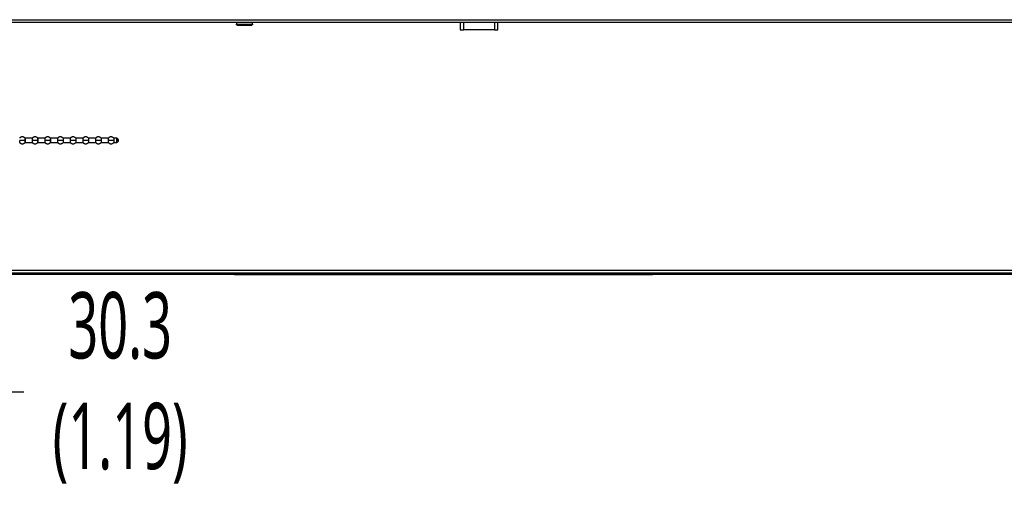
# Model space of a CAD drawing. Header units: millimetres. Extents: x 0 to 1118, y 0 to 864.
# Tile 54 of 69: x 809 to 916, y 278 to 328. Entities that reach past the tile are written whole.
import ezdxf

# ---------------------------------------------------------------- set-up
doc = ezdxf.new("R2010")
doc.units = ezdxf.units.MM
doc.header["$PDSIZE"] = -1
doc.styles.add('SLDTEXTSTYLE0', font='meiryo.ttc', dxfattribs={"width": 0.605})
doc.dimstyles.new('SLDDIMSTYLE4', dxfattribs={"dimtxt": 7.191292, "dimasz": 4.572, "dimexe": 0, "dimexo": 0.0625, "dimgap": 1.797823, "dimtad": 0, "dimtih": 1, "dimtoh": 1, "dimdec": 1, "dimlfac": 4, "dimrnd": 1e-09, "dimzin": 12, "dimdsep": 46, "dimtxsty": 'SLDTEXTSTYLE0', "dimsah": 1, "dimcen": 0.09, "dimadec": 0, "dimazin": 3, "dimtfac": 1, "dimtmove": 0, "dimatfit": 0, "dimfxl": 1, "dimfrac": 2, "dimtolj": 1, "dimtzin": 12, "dimarcsym": 0})

# ---------------------------------------------------------------- blocks, each defined once
blk = doc.blocks.new('_D_11')
at = {"color": 0, "linetype": 'Continuous', "lineweight": -2}
for p, q in [((790.7, 328.43), (790.7, 288.17)), ((798.29, 328.43), (798.29, 288.17)), ((786.13, 288.17), (781.56, 288.17)), ((790.7, 288.17), (798.29, 288.17)), ((798.29, 288.17), (790.7, 288.17)), ((798.29, 288.17), (809.5, 288.17)), ((802.86, 288.17), (807.43, 288.17))]:
    blk.add_line(p, q, dxfattribs=at)
at = {"color": 0}
for points in [[(786.13, 287.41), (786.13, 288.93), (790.7, 288.17)], [(802.86, 288.93), (802.86, 287.41), (798.29, 288.17)]]:
    blk.add_solid(points, dxfattribs=at)
at = {"layer": 'Defpoints', "color": 0}
for p in [(790.7, 328.49), (798.29, 328.49), (798.29, 288.17)]:
    blk.add_point(p, dxfattribs=at)
at = {"color": 0, "lineweight": 0, "insert": (819.95, 298.99), "char_height": 7.191, "attachment_point": 2, "style": 'SLDTEXTSTYLE0'}
blk.add_mtext('\\A1;30.3\\P(1.19)', dxfattribs=at)

msp = doc.modelspace()

# ---------------------------------------------------------------- linework, layer by layer
at = {"color": 7, "linetype": 'Continuous', "lineweight": 30}
for p, q in [((798.5035, 328.4941), (978.996, 328.4941)), ((798.5035, 328.2441), (978.8192, 328.2441)), ((832.5485, 328.2441), (832.5485, 327.9941)), ((832.5485, 327.9941), (834.2984, 327.9941)), ((832.6235, 327.9191), (832.6235, 327.9191)), ((834.2985, 327.9941), (834.2985, 328.2441)), ((856.8317, 328.2441), (856.8317, 327.3951)), ((860.9137, 327.3951), (860.9137, 328.2441)), ((856.8317, 327.3951), (857.2127, 327.3951)), ((860.5327, 327.3951), (857.2127, 327.3951)), ((860.5327, 327.3951), (860.9137, 327.3951)), ((810.3991, 315.6497), (809.6605, 315.6497)), ((809.6605, 315.1997), (810.3991, 315.1997)), ((811.7741, 315.6497), (811.0355, 315.6497)), ((811.0355, 315.1997), (811.7741, 315.1997)), ((813.1491, 315.6497), (812.4105, 315.6497)), ((812.4105, 315.1997), (813.1491, 315.1997)), ((814.5241, 315.6497), (813.7855, 315.6497)), ((813.7855, 315.1997), (814.5241, 315.1997)), ((815.8991, 315.6497), (815.1605, 315.6497)), ((815.1605, 315.1997), (815.8991, 315.1997)), ((816.5065, 315.4247), (816.5065, 315.3776)), ((817.2741, 315.6497), (816.5355, 315.6497)), ((816.5355, 315.1997), (817.2741, 315.1997)), ((818.6491, 315.6497), (817.9105, 315.6497)), ((817.9105, 315.1997), (818.6491, 315.1997)), ((819.5423, 315.6497), (819.2855, 315.6497)), ((819.2855, 315.1997), (819.5423, 315.1997)), ((1005.906, 301.3391), (704.101, 301.3391)), ((704.2778, 301.0891), (1005.7292, 301.0891)), ((832.346, 300.9241), (708.6525, 300.9241)), ((832.3472, 300.8891), (708.6525, 300.8891)), ((832.346, 300.9241), (832.346, 301.0891)), ((832.346, 300.9966), (877.671, 300.9966)), ((832.346, 300.9566), (877.671, 300.9566)), ((832.346, 300.9191), (832.346, 300.9241)), ((832.3472, 300.8891), (832.3472, 300.9066)), ((832.596, 300.9066), (877.421, 300.9066)), ((832.596, 300.9066), (832.596, 300.8891)), ((877.421, 300.8891), (832.596, 300.8891)), ((877.421, 300.9066), (877.421, 300.8891)), ((877.6697, 300.9066), (877.6697, 300.8891)), ((1001.3549, 300.8891), (877.6697, 300.8891)), ((877.671, 301.0891), (877.671, 300.9241)), ((877.671, 300.9241), (1001.3549, 300.9241)), ((877.671, 300.9241), (877.671, 300.9191))]:
    msp.add_line(p, q, dxfattribs=at)
at = {"color": 8, "linetype": 'Continuous', "lineweight": 30}
for p, q in [((857.2127, 327.3951), (857.2127, 328.2441)), ((860.5327, 328.2441), (860.5327, 327.3951)), ((809.053, 315.186), (809.053, 315.4247)), ((809.6315, 315.6633), (809.6315, 315.4247)), ((809.6315, 315.4247), (809.6315, 315.186)), ((809.6605, 315.4247), (809.6605, 315.6497)), ((809.6605, 315.1997), (809.6605, 315.4247)), ((810.3991, 315.6497), (810.3991, 315.4247)), ((810.3991, 315.4247), (810.3991, 315.1997)), ((810.428, 315.186), (810.428, 315.4247)), ((811.0065, 315.6633), (811.0065, 315.4247)), ((811.0065, 315.4247), (811.0065, 315.186)), ((811.0355, 315.4247), (811.0355, 315.6497)), ((811.0355, 315.1997), (811.0355, 315.4247)), ((811.7741, 315.6497), (811.7741, 315.4247)), ((811.7741, 315.4247), (811.7741, 315.1997)), ((811.803, 315.186), (811.803, 315.4247)), ((812.3815, 315.6633), (812.3815, 315.4247)), ((812.3815, 315.4247), (812.3815, 315.186)), ((812.4105, 315.4247), (812.4105, 315.6497)), ((812.4105, 315.1997), (812.4105, 315.4247)), ((813.1491, 315.6497), (813.1491, 315.4247)), ((813.1491, 315.4247), (813.1491, 315.1997)), ((813.178, 315.186), (813.178, 315.4247)), ((813.7565, 315.6633), (813.7565, 315.4247)), ((813.7565, 315.4247), (813.7565, 315.186)), ((813.7855, 315.4247), (813.7855, 315.6497)), ((813.7855, 315.1997), (813.7855, 315.4247)), ((814.5241, 315.6497), (814.5241, 315.4247)), ((814.5241, 315.4247), (814.5241, 315.1997)), ((814.553, 315.186), (814.553, 315.4247)), ((815.1315, 315.6633), (815.1315, 315.4247)), ((815.1315, 315.4247), (815.1315, 315.186)), ((815.1605, 315.4247), (815.1605, 315.6497)), ((815.1605, 315.1997), (815.1605, 315.4247)), ((815.8991, 315.6497), (815.8991, 315.4247)), ((815.8991, 315.4247), (815.8991, 315.1997)), ((815.928, 315.186), (815.928, 315.4247)), ((816.5065, 315.6633), (816.5065, 315.4247)), ((816.5065, 315.3776), (816.5065, 315.186)), ((816.5355, 315.3803), (816.5355, 315.6497)), ((816.5355, 315.1997), (816.5355, 315.3803)), ((817.2741, 315.6497), (817.2741, 315.4247)), ((817.2741, 315.4247), (817.2741, 315.1997)), ((817.303, 315.186), (817.303, 315.4247)), ((817.8815, 315.6633), (817.8815, 315.4247)), ((817.8815, 315.4247), (817.8815, 315.186)), ((817.9105, 315.4247), (817.9105, 315.6497)), ((817.9105, 315.1997), (817.9105, 315.4247)), ((818.6491, 315.6497), (818.6491, 315.4247)), ((818.6491, 315.4247), (818.6491, 315.1997)), ((818.678, 315.186), (818.678, 315.4247)), ((819.2565, 315.6633), (819.2565, 315.4247)), ((819.2565, 315.4247), (819.2565, 315.186)), ((819.2855, 315.4247), (819.2855, 315.6497)), ((819.2855, 315.1997), (819.2855, 315.4247)), ((819.5423, 315.6497), (819.5423, 315.4247)), ((819.5423, 315.4247), (819.5423, 315.1997))]:
    msp.add_line(p, q, dxfattribs=at)
at = {"color": 7, "linetype": 'Continuous', "lineweight": 30}
for points, knots in [([(832.6235, 327.9191), (832.6141, 327.9201), (832.5996, 327.9216), (832.5821, 327.931), (832.5701, 327.9407), (832.5604, 327.9527), (832.5511, 327.9702), (832.5495, 327.9847), (832.5485, 327.9941)], [0, 0, 0, 0, 0.23986664, 0.36889061, 0.50057159, 0.63216901, 0.76095254, 1, 1, 1, 1]), ([(832.6235, 327.9191), (832.6352, 327.9191), (832.6532, 327.9191), (832.7538, 327.9191), (832.8577, 327.9191), (832.9852, 327.9191), (833.1719, 327.9191), (833.4269, 327.9191), (833.6812, 327.9191), (833.8659, 327.9191), (833.9933, 327.9191), (834.0941, 327.9191), (834.1664, 327.9191), (834.1782, 327.9191), (834.1821, 327.9191)], [0, 0, 0, 0, 0.13103358, 0.20242793, 0.27375306, 0.34525196, 0.41671638, 0.54836785, 0.6788029, 0.75007439, 0.82125853, 0.89287928, 0.96444691, 1, 1, 1, 1]), ([(834.142, 327.9408), (834.1627, 327.9343), (834.2027, 327.9217), (834.2078, 327.92), (834.2102, 327.9191)], [0, 0, 0, 0, 0.51778408, 1, 1, 1, 1]), ([(834.2984, 327.9941), (834.2974, 327.9847), (834.2959, 327.9702), (834.2866, 327.9527), (834.2769, 327.9407), (834.2649, 327.931), (834.2474, 327.9216), (834.2329, 327.9201), (834.2234, 327.9191)], [0, 0, 0, 0, 0.239048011, 0.367831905, 0.499429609, 0.631110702, 0.760134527, 1, 1, 1, 1]), ([(834.2508, 327.9243), (834.2582, 327.9292), (834.2734, 327.9395), (834.2479, 327.9568), (834.2347, 327.9658)], [0, 0, 0, 0, 0.48028373, 1, 1, 1, 1]), ([(834.2623, 327.9408), (834.2658, 327.9447), (834.2726, 327.9524), (834.2795, 327.966), (834.2838, 327.98), (834.2844, 327.9895), (834.2847, 327.9941)], [0, 0, 0, 0, 0.26284054, 0.52016242, 0.76711734, 1, 1, 1, 1]), ([(809.6315, 315.6633), (809.6144, 315.6818), (809.5788, 315.7201), (809.5097, 315.7635), (809.4295, 315.7929), (809.3423, 315.8031), (809.255, 315.7929), (809.1749, 315.7635), (809.1058, 315.7201), (809.0701, 315.6818), (809.053, 315.6633)], [0, 0, 0, 0, 0.11430964, 0.23731311, 0.36688132, 0.5, 0.63311868, 0.76268689, 0.88569036, 1, 1, 1, 1]), ([(809.6315, 315.4247), (809.6045, 315.4247), (809.5478, 315.4247), (809.4301, 315.4247), (809.2932, 315.4247), (809.1547, 315.4247), (809.0857, 315.4247), (809.053, 315.4247)], [0, 0, 0, 0, 0.17420702, 0.36544129, 0.56452719, 0.79300429, 1, 1, 1, 1]), ([(809.053, 315.186), (809.0701, 315.1675), (809.1058, 315.1292), (809.1749, 315.0858), (809.255, 315.0564), (809.3423, 315.0462), (809.4295, 315.0564), (809.5097, 315.0858), (809.5788, 315.1292), (809.6144, 315.1675), (809.6315, 315.186)], [0, 0, 0, 0, 0.11430964, 0.23731311, 0.36688132, 0.5, 0.63311868, 0.76268689, 0.88569036, 1, 1, 1, 1]), ([(809.6605, 315.6497), (809.6577, 315.6498), (809.6522, 315.6502), (809.6443, 315.653), (809.6371, 315.6573), (809.6333, 315.6614), (809.6314, 315.6634)], [0, 0, 0, 0, 0.24699884, 0.50011233, 0.7531668, 1, 1, 1, 1]), ([(809.6314, 315.1859), (809.6333, 315.1879), (809.6371, 315.192), (809.6443, 315.1963), (809.6522, 315.1991), (809.6577, 315.1995), (809.6605, 315.1997)], [0, 0, 0, 0, 0.246833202, 0.499887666, 0.753001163, 1, 1, 1, 1]), ([(809.6315, 315.4247), (809.6362, 315.4247), (809.6444, 315.4247), (809.6556, 315.4247), (809.6605, 315.4247)], [0, 0, 0, 0, 0.56000001, 1, 1, 1, 1]), ([(810.428, 315.4247), (810.4234, 315.4247), (810.4151, 315.4247), (810.404, 315.4247), (810.3991, 315.4247)], [0, 0, 0, 0, 0.56000001, 1, 1, 1, 1]), ([(810.3991, 315.1997), (810.4018, 315.1995), (810.4073, 315.1991), (810.4152, 315.1963), (810.4224, 315.192), (810.4261, 315.188), (810.428, 315.186)], [0, 0, 0, 0, 0.24694329, 0.5, 0.75305671, 1, 1, 1, 1]), ([(811.0065, 315.6633), (810.9894, 315.6818), (810.9538, 315.7201), (810.8847, 315.7635), (810.8045, 315.7929), (810.7173, 315.8031), (810.63, 315.7929), (810.5499, 315.7635), (810.4808, 315.7201), (810.4451, 315.6818), (810.428, 315.6633)], [0, 0, 0, 0, 0.11430964, 0.23731311, 0.36688132, 0.5, 0.63311868, 0.76268689, 0.88569036, 1, 1, 1, 1]), ([(811.0065, 315.4247), (810.9795, 315.4247), (810.9228, 315.4247), (810.8051, 315.4247), (810.6682, 315.4247), (810.5297, 315.4247), (810.4607, 315.4247), (810.428, 315.4247)], [0, 0, 0, 0, 0.17420702, 0.36544129, 0.56452719, 0.79300429, 1, 1, 1, 1]), ([(810.428, 315.186), (810.4451, 315.1675), (810.4808, 315.1292), (810.5499, 315.0858), (810.63, 315.0564), (810.7173, 315.0462), (810.8045, 315.0564), (810.8847, 315.0858), (810.9538, 315.1292), (810.9894, 315.1675), (811.0065, 315.186)], [0, 0, 0, 0, 0.11430964, 0.23731311, 0.36688132, 0.5, 0.63311868, 0.76268689, 0.88569036, 1, 1, 1, 1]), ([(811.0355, 315.6497), (811.0327, 315.6498), (811.0272, 315.6502), (811.0193, 315.653), (811.0121, 315.6573), (811.0083, 315.6614), (811.0064, 315.6634)], [0, 0, 0, 0, 0.24699884, 0.50011233, 0.7531668, 1, 1, 1, 1]), ([(811.0064, 315.1859), (811.0083, 315.1879), (811.0121, 315.192), (811.0193, 315.1963), (811.0272, 315.1991), (811.0327, 315.1995), (811.0355, 315.1997)], [0, 0, 0, 0, 0.2468332, 0.49988767, 0.75300116, 1, 1, 1, 1]), ([(811.0065, 315.4247), (811.0112, 315.4247), (811.0194, 315.4247), (811.0306, 315.4247), (811.0355, 315.4247)], [0, 0, 0, 0, 0.56000001, 1, 1, 1, 1]), ([(811.803, 315.4247), (811.7984, 315.4247), (811.7901, 315.4247), (811.779, 315.4247), (811.7741, 315.4247)], [0, 0, 0, 0, 0.56000001, 1, 1, 1, 1]), ([(811.7741, 315.1997), (811.7768, 315.1995), (811.7823, 315.1991), (811.7902, 315.1963), (811.7974, 315.192), (811.8011, 315.188), (811.803, 315.186)], [0, 0, 0, 0, 0.246943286, 0.499999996, 0.753056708, 1, 1, 1, 1]), ([(812.3815, 315.6633), (812.3644, 315.6818), (812.3288, 315.7201), (812.2597, 315.7635), (812.1795, 315.7929), (812.0923, 315.8031), (812.005, 315.7929), (811.9249, 315.7635), (811.8558, 315.7201), (811.8201, 315.6818), (811.803, 315.6633)], [0, 0, 0, 0, 0.11430964, 0.23731311, 0.36688132, 0.5, 0.63311868, 0.76268689, 0.88569036, 1, 1, 1, 1]), ([(812.3815, 315.4247), (812.3545, 315.4247), (812.2978, 315.4247), (812.1801, 315.4247), (812.0432, 315.4247), (811.9047, 315.4247), (811.8357, 315.4247), (811.803, 315.4247)], [0, 0, 0, 0, 0.17420702, 0.36544129, 0.56452719, 0.79300429, 1, 1, 1, 1]), ([(811.803, 315.186), (811.8201, 315.1675), (811.8558, 315.1292), (811.9249, 315.0858), (812.005, 315.0564), (812.0923, 315.0462), (812.1795, 315.0564), (812.2597, 315.0858), (812.3288, 315.1292), (812.3644, 315.1675), (812.3815, 315.186)], [0, 0, 0, 0, 0.11430964, 0.23731311, 0.36688132, 0.5, 0.63311868, 0.76268689, 0.88569036, 1, 1, 1, 1]), ([(812.4105, 315.6497), (812.4077, 315.6498), (812.4022, 315.6502), (812.3943, 315.653), (812.3871, 315.6573), (812.3833, 315.6614), (812.3814, 315.6634)], [0, 0, 0, 0, 0.24699884, 0.50011233, 0.7531668, 1, 1, 1, 1]), ([(812.3814, 315.1859), (812.3833, 315.1879), (812.3871, 315.192), (812.3943, 315.1963), (812.4022, 315.1991), (812.4077, 315.1995), (812.4105, 315.1997)], [0, 0, 0, 0, 0.2468332, 0.49988767, 0.75300116, 1, 1, 1, 1]), ([(812.3815, 315.4247), (812.3862, 315.4247), (812.3944, 315.4247), (812.4056, 315.4247), (812.4105, 315.4247)], [0, 0, 0, 0, 0.56000001, 1, 1, 1, 1]), ([(813.178, 315.4247), (813.1734, 315.4247), (813.1651, 315.4247), (813.154, 315.4247), (813.1491, 315.4247)], [0, 0, 0, 0, 0.56000001, 1, 1, 1, 1]), ([(813.1491, 315.1997), (813.1518, 315.1995), (813.1573, 315.1991), (813.1652, 315.1963), (813.1724, 315.192), (813.1761, 315.188), (813.178, 315.186)], [0, 0, 0, 0, 0.24694329, 0.5, 0.75305671, 1, 1, 1, 1]), ([(813.7565, 315.6633), (813.7394, 315.6818), (813.7038, 315.7201), (813.6347, 315.7635), (813.5545, 315.7929), (813.4673, 315.8031), (813.38, 315.7929), (813.2999, 315.7635), (813.2308, 315.7201), (813.1951, 315.6818), (813.178, 315.6633)], [0, 0, 0, 0, 0.11430964, 0.23731311, 0.36688132, 0.5, 0.63311868, 0.76268689, 0.88569036, 1, 1, 1, 1]), ([(813.7565, 315.4247), (813.7295, 315.4247), (813.6728, 315.4247), (813.5551, 315.4247), (813.4182, 315.4247), (813.2797, 315.4247), (813.2107, 315.4247), (813.178, 315.4247)], [0, 0, 0, 0, 0.17420702, 0.36544129, 0.56452719, 0.79300429, 1, 1, 1, 1]), ([(813.178, 315.186), (813.1951, 315.1675), (813.2308, 315.1292), (813.2999, 315.0858), (813.38, 315.0564), (813.4673, 315.0462), (813.5545, 315.0564), (813.6347, 315.0858), (813.7038, 315.1292), (813.7394, 315.1675), (813.7565, 315.186)], [0, 0, 0, 0, 0.11430964, 0.23731311, 0.36688132, 0.5, 0.63311868, 0.76268689, 0.88569036, 1, 1, 1, 1]), ([(813.7855, 315.6497), (813.7827, 315.6498), (813.7772, 315.6502), (813.7693, 315.653), (813.7621, 315.6573), (813.7583, 315.6614), (813.7564, 315.6634)], [0, 0, 0, 0, 0.24699884, 0.50011233, 0.7531668, 1, 1, 1, 1]), ([(813.7564, 315.1859), (813.7583, 315.1879), (813.7621, 315.192), (813.7693, 315.1963), (813.7772, 315.1991), (813.7827, 315.1995), (813.7855, 315.1997)], [0, 0, 0, 0, 0.2468332, 0.49988767, 0.75300116, 1, 1, 1, 1]), ([(813.7565, 315.4247), (813.7612, 315.4247), (813.7694, 315.4247), (813.7806, 315.4247), (813.7855, 315.4247)], [0, 0, 0, 0, 0.56000001, 1, 1, 1, 1]), ([(814.553, 315.4247), (814.5484, 315.4247), (814.5401, 315.4247), (814.529, 315.4247), (814.5241, 315.4247)], [0, 0, 0, 0, 0.56000001, 1, 1, 1, 1]), ([(814.5241, 315.1997), (814.5268, 315.1995), (814.5323, 315.1991), (814.5402, 315.1963), (814.5474, 315.192), (814.5511, 315.188), (814.553, 315.186)], [0, 0, 0, 0, 0.24694329, 0.5, 0.75305671, 1, 1, 1, 1]), ([(815.1315, 315.6633), (815.1144, 315.6818), (815.0788, 315.7201), (815.0097, 315.7635), (814.9295, 315.7929), (814.8423, 315.8031), (814.755, 315.7929), (814.6749, 315.7635), (814.6058, 315.7201), (814.5701, 315.6818), (814.553, 315.6633)], [0, 0, 0, 0, 0.11430964, 0.23731311, 0.36688132, 0.5, 0.63311868, 0.76268689, 0.88569036, 1, 1, 1, 1]), ([(815.1315, 315.4247), (815.1045, 315.4247), (815.0478, 315.4247), (814.9301, 315.4247), (814.7932, 315.4247), (814.6547, 315.4247), (814.5857, 315.4247), (814.553, 315.4247)], [0, 0, 0, 0, 0.17420702, 0.36544129, 0.56452719, 0.79300429, 1, 1, 1, 1]), ([(814.553, 315.186), (814.5701, 315.1675), (814.6058, 315.1292), (814.6749, 315.0858), (814.755, 315.0564), (814.8423, 315.0462), (814.9295, 315.0564), (815.0097, 315.0858), (815.0788, 315.1292), (815.1144, 315.1675), (815.1315, 315.186)], [0, 0, 0, 0, 0.11430964, 0.23731311, 0.36688132, 0.5, 0.63311868, 0.76268689, 0.88569036, 1, 1, 1, 1]), ([(815.1605, 315.6497), (815.1577, 315.6498), (815.1522, 315.6502), (815.1443, 315.653), (815.1371, 315.6573), (815.1333, 315.6614), (815.1314, 315.6634)], [0, 0, 0, 0, 0.24699884, 0.50011233, 0.7531668, 1, 1, 1, 1]), ([(815.1314, 315.1859), (815.1333, 315.1879), (815.1371, 315.192), (815.1443, 315.1963), (815.1522, 315.1991), (815.1577, 315.1995), (815.1605, 315.1997)], [0, 0, 0, 0, 0.2468332, 0.49988767, 0.75300116, 1, 1, 1, 1]), ([(815.1315, 315.4247), (815.1362, 315.4247), (815.1444, 315.4247), (815.1556, 315.4247), (815.1605, 315.4247)], [0, 0, 0, 0, 0.56000001, 1, 1, 1, 1]), ([(815.928, 315.4247), (815.9234, 315.4247), (815.9151, 315.4247), (815.904, 315.4247), (815.8991, 315.4247)], [0, 0, 0, 0, 0.56000001, 1, 1, 1, 1]), ([(815.8991, 315.1997), (815.9018, 315.1995), (815.9073, 315.1991), (815.9152, 315.1963), (815.9224, 315.192), (815.9261, 315.188), (815.928, 315.186)], [0, 0, 0, 0, 0.246943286, 0.499999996, 0.753056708, 1, 1, 1, 1]), ([(816.5065, 315.6633), (816.4894, 315.6818), (816.4538, 315.7201), (816.3847, 315.7635), (816.3045, 315.7929), (816.2173, 315.8031), (816.13, 315.7929), (816.0499, 315.7635), (815.9808, 315.7201), (815.9451, 315.6818), (815.928, 315.6633)], [0, 0, 0, 0, 0.11430964, 0.23731311, 0.36688132, 0.5, 0.63311868, 0.76268689, 0.88569036, 1, 1, 1, 1]), ([(816.5065, 315.4247), (816.4795, 315.4247), (816.4228, 315.4247), (816.3051, 315.4247), (816.1682, 315.4247), (816.0297, 315.4247), (815.9607, 315.4247), (815.928, 315.4247)], [0, 0, 0, 0, 0.17420702, 0.36544129, 0.56452719, 0.79300429, 1, 1, 1, 1]), ([(815.928, 315.186), (815.9451, 315.1675), (815.9808, 315.1292), (816.0499, 315.0858), (816.13, 315.0564), (816.2173, 315.0462), (816.3045, 315.0564), (816.3847, 315.0858), (816.4538, 315.1292), (816.4894, 315.1675), (816.5065, 315.186)], [0, 0, 0, 0, 0.114309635, 0.237313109, 0.366881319, 0.5, 0.633118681, 0.762686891, 0.885690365, 1, 1, 1, 1]), ([(816.5355, 315.6497), (816.5327, 315.6498), (816.5272, 315.6502), (816.5194, 315.653), (816.5122, 315.6573), (816.5084, 315.6613), (816.5065, 315.6633)], [0, 0, 0, 0, 0.24694316, 0.49999946, 0.75305603, 1, 1, 1, 1]), ([(816.5065, 315.3776), (816.5084, 315.378), (816.5122, 315.3788), (816.5194, 315.3796), (816.5272, 315.3802), (816.5327, 315.3802), (816.5355, 315.3803)], [0, 0, 0, 0, 0.24694329, 0.50000001, 0.75305671, 1, 1, 1, 1]), ([(816.5065, 315.186), (816.5084, 315.188), (816.5122, 315.192), (816.5194, 315.1963), (816.5272, 315.1991), (816.5327, 315.1995), (816.5355, 315.1997)], [0, 0, 0, 0, 0.24694397, 0.50000054, 0.75305684, 1, 1, 1, 1]), ([(817.303, 315.4247), (817.2984, 315.4247), (817.2901, 315.4247), (817.279, 315.4247), (817.2741, 315.4247)], [0, 0, 0, 0, 0.56000001, 1, 1, 1, 1]), ([(817.2741, 315.1997), (817.2768, 315.1995), (817.2823, 315.1991), (817.2902, 315.1963), (817.2974, 315.192), (817.3011, 315.188), (817.303, 315.186)], [0, 0, 0, 0, 0.24694329, 0.5, 0.75305671, 1, 1, 1, 1]), ([(817.8815, 315.6633), (817.8644, 315.6818), (817.8288, 315.7201), (817.7597, 315.7635), (817.6795, 315.7929), (817.5923, 315.8031), (817.505, 315.7929), (817.4249, 315.7635), (817.3558, 315.7201), (817.3201, 315.6818), (817.303, 315.6633)], [0, 0, 0, 0, 0.11430964, 0.23731311, 0.36688132, 0.5, 0.63311868, 0.76268689, 0.88569036, 1, 1, 1, 1]), ([(817.8815, 315.4247), (817.8545, 315.4247), (817.7978, 315.4247), (817.6801, 315.4247), (817.5432, 315.4247), (817.4047, 315.4247), (817.3357, 315.4247), (817.303, 315.4247)], [0, 0, 0, 0, 0.17420702, 0.36544129, 0.56452719, 0.79300429, 1, 1, 1, 1]), ([(817.303, 315.186), (817.3201, 315.1675), (817.3558, 315.1292), (817.4249, 315.0858), (817.505, 315.0564), (817.5923, 315.0462), (817.6795, 315.0564), (817.7597, 315.0858), (817.8288, 315.1292), (817.8644, 315.1675), (817.8815, 315.186)], [0, 0, 0, 0, 0.11430964, 0.23731311, 0.36688132, 0.5, 0.63311868, 0.76268689, 0.88569036, 1, 1, 1, 1]), ([(817.9105, 315.6497), (817.9077, 315.6498), (817.9022, 315.6502), (817.8943, 315.653), (817.8871, 315.6573), (817.8833, 315.6614), (817.8814, 315.6634)], [0, 0, 0, 0, 0.24699884, 0.50011233, 0.7531668, 1, 1, 1, 1]), ([(817.8814, 315.1859), (817.8833, 315.1879), (817.8871, 315.192), (817.8943, 315.1963), (817.9022, 315.1991), (817.9077, 315.1995), (817.9105, 315.1997)], [0, 0, 0, 0, 0.2468332, 0.49988767, 0.75300116, 1, 1, 1, 1]), ([(817.8815, 315.4247), (817.8862, 315.4247), (817.8944, 315.4247), (817.9056, 315.4247), (817.9105, 315.4247)], [0, 0, 0, 0, 0.56000001, 1, 1, 1, 1]), ([(818.678, 315.4247), (818.6734, 315.4247), (818.6651, 315.4247), (818.654, 315.4247), (818.6491, 315.4247)], [0, 0, 0, 0, 0.56000001, 1, 1, 1, 1]), ([(818.6491, 315.1997), (818.6518, 315.1995), (818.6573, 315.1991), (818.6652, 315.1963), (818.6724, 315.192), (818.6761, 315.188), (818.678, 315.186)], [0, 0, 0, 0, 0.24694329, 0.5, 0.75305671, 1, 1, 1, 1]), ([(819.2565, 315.6633), (819.2394, 315.6818), (819.2038, 315.7201), (819.1347, 315.7635), (819.0545, 315.7929), (818.9673, 315.8031), (818.88, 315.7929), (818.7999, 315.7635), (818.7308, 315.7201), (818.6951, 315.6818), (818.678, 315.6633)], [0, 0, 0, 0, 0.11430964, 0.23731311, 0.36688132, 0.5, 0.63311868, 0.76268689, 0.88569036, 1, 1, 1, 1]), ([(819.2565, 315.4247), (819.2295, 315.4247), (819.1728, 315.4247), (819.0551, 315.4247), (818.9182, 315.4247), (818.7797, 315.4247), (818.7107, 315.4247), (818.678, 315.4247)], [0, 0, 0, 0, 0.17420702, 0.36544129, 0.56452719, 0.79300429, 1, 1, 1, 1]), ([(818.678, 315.186), (818.6951, 315.1675), (818.7308, 315.1292), (818.7999, 315.0858), (818.88, 315.0564), (818.9673, 315.0462), (819.0545, 315.0564), (819.1347, 315.0858), (819.2038, 315.1292), (819.2394, 315.1675), (819.2565, 315.186)], [0, 0, 0, 0, 0.114309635, 0.237313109, 0.366881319, 0.5, 0.633118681, 0.762686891, 0.885690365, 1, 1, 1, 1]), ([(819.2855, 315.6497), (819.2827, 315.6498), (819.2772, 315.6502), (819.2693, 315.653), (819.2621, 315.6573), (819.2583, 315.6614), (819.2564, 315.6634)], [0, 0, 0, 0, 0.24699884, 0.50011233, 0.7531668, 1, 1, 1, 1]), ([(819.2564, 315.1859), (819.2583, 315.1879), (819.2621, 315.192), (819.2693, 315.1963), (819.2772, 315.1991), (819.2827, 315.1995), (819.2855, 315.1997)], [0, 0, 0, 0, 0.2468332, 0.49988767, 0.75300116, 1, 1, 1, 1]), ([(819.2565, 315.4247), (819.2612, 315.4247), (819.2694, 315.4247), (819.2806, 315.4247), (819.2855, 315.4247)], [0, 0, 0, 0, 0.56000001, 1, 1, 1, 1]), ([(819.7673, 315.4247), (819.7657, 315.4448), (819.7624, 315.4869), (819.7347, 315.5473), (819.6872, 315.602), (819.6203, 315.6419), (819.5677, 315.6471), (819.5423, 315.6497)], [0, 0, 0, 0, 0.17126972, 0.35807352, 0.55384077, 0.78378228, 1, 1, 1, 1]), ([(819.5423, 315.1997), (819.5751, 315.2039), (819.6426, 315.2125), (819.7179, 315.275), (819.7603, 315.3503), (819.765, 315.4007), (819.7673, 315.4247)], [0, 0, 0, 0, 0.27798592, 0.57205847, 0.79607139, 1, 1, 1, 1]), ([(819.7673, 315.4247), (819.7657, 315.4247), (819.7624, 315.4247), (819.7347, 315.4247), (819.6872, 315.4247), (819.6203, 315.4247), (819.5677, 315.4247), (819.5423, 315.4247)], [0, 0, 0, 0, 0.17126972, 0.35807352, 0.55384077, 0.78378228, 1, 1, 1, 1]), ([(832.346, 300.9216), (832.346, 300.9196), (832.346, 300.9155), (832.3463, 300.9106), (832.3467, 300.9072), (832.3471, 300.9068), (832.3472, 300.9066)], [0, 0, 0, 0, 0.250069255, 0.49998663, 0.749910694, 1, 1, 1, 1]), ([(832.3472, 300.8891), (832.3471, 300.8895), (832.3467, 300.8904), (832.3463, 300.8971), (832.346, 300.9069), (832.346, 300.9151), (832.346, 300.9191)], [0, 0, 0, 0, 0.24967317, 0.49953767, 0.74963336, 1, 1, 1, 1]), ([(877.6697, 300.9066), (877.6699, 300.9068), (877.6703, 300.9072), (877.6707, 300.9106), (877.6709, 300.9155), (877.671, 300.9196), (877.671, 300.9216)], [0, 0, 0, 0, 0.2500893, 0.50001336, 0.74993074, 1, 1, 1, 1]), ([(877.671, 300.9191), (877.671, 300.9151), (877.6709, 300.9069), (877.6707, 300.8971), (877.6703, 300.8904), (877.6699, 300.8895), (877.6697, 300.8891)], [0, 0, 0, 0, 0.25036664, 0.50046234, 0.75032684, 1, 1, 1, 1])]:
    msp.add_open_spline(points, degree=3, knots=knots, dxfattribs=at)
at = {"color": 8, "linetype": 'Continuous', "lineweight": 30}
for points, knots in [([(810.428, 315.4247), (810.428, 315.4472), (810.428, 315.4983), (810.428, 315.5602), (810.428, 315.6068), (810.428, 315.6375), (810.428, 315.6591), (810.428, 315.6619), (810.428, 315.6633)], [0, 0, 0, 0, 0.18063684, 0.40912638, 0.54283977, 0.68787231, 0.84157101, 1, 1, 1, 1]), ([(811.803, 315.4247), (811.803, 315.4472), (811.803, 315.4983), (811.803, 315.5602), (811.803, 315.6068), (811.803, 315.6375), (811.803, 315.6591), (811.803, 315.6619), (811.803, 315.6633)], [0, 0, 0, 0, 0.18063684, 0.40912638, 0.54283977, 0.68787231, 0.84157101, 1, 1, 1, 1]), ([(813.178, 315.4247), (813.178, 315.4472), (813.178, 315.4983), (813.178, 315.5602), (813.178, 315.6068), (813.178, 315.6375), (813.178, 315.6591), (813.178, 315.6619), (813.178, 315.6633)], [0, 0, 0, 0, 0.180636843, 0.409126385, 0.542839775, 0.68787231, 0.841571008, 1, 1, 1, 1]), ([(814.553, 315.4247), (814.553, 315.4472), (814.553, 315.4983), (814.553, 315.5602), (814.553, 315.6068), (814.553, 315.6375), (814.553, 315.6591), (814.553, 315.6619), (814.553, 315.6633)], [0, 0, 0, 0, 0.18063684, 0.40912638, 0.54283977, 0.68787231, 0.84157101, 1, 1, 1, 1]), ([(815.928, 315.4247), (815.928, 315.4472), (815.928, 315.4983), (815.928, 315.5602), (815.928, 315.6068), (815.928, 315.6375), (815.928, 315.6591), (815.928, 315.6619), (815.928, 315.6633)], [0, 0, 0, 0, 0.18063684, 0.40912638, 0.54283977, 0.68787231, 0.84157101, 1, 1, 1, 1]), ([(817.303, 315.4247), (817.303, 315.4472), (817.303, 315.4983), (817.303, 315.5602), (817.303, 315.6068), (817.303, 315.6375), (817.303, 315.6591), (817.303, 315.6619), (817.303, 315.6633)], [0, 0, 0, 0, 0.18063684, 0.40912638, 0.54283977, 0.68787231, 0.84157101, 1, 1, 1, 1]), ([(818.678, 315.4247), (818.678, 315.4472), (818.678, 315.4983), (818.678, 315.5602), (818.678, 315.6068), (818.678, 315.6375), (818.678, 315.6591), (818.678, 315.6619), (818.678, 315.6633)], [0, 0, 0, 0, 0.180636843, 0.409126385, 0.542839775, 0.68787231, 0.841571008, 1, 1, 1, 1])]:
    msp.add_open_spline(points, degree=3, knots=knots, dxfattribs=at)
at = {"color": 7, "linetype": 'Continuous', "lineweight": 30}
for points in [[(832.3472, 300.9066), (832.3536, 300.9066), (832.3663, 300.9066), (832.4249, 300.9066), (832.504, 300.9066), (832.5653, 300.9066), (832.596, 300.9066)], [(832.596, 300.8891), (832.5653, 300.8891), (832.504, 300.8891), (832.4249, 300.8891), (832.3663, 300.8891), (832.3536, 300.8891), (832.3472, 300.8891)], [(877.421, 300.9066), (877.4517, 300.9066), (877.513, 300.9066), (877.5921, 300.9066), (877.6507, 300.9066), (877.6634, 300.9066), (877.6697, 300.9066)], [(877.6697, 300.8891), (877.6634, 300.8891), (877.6507, 300.8891), (877.5921, 300.8891), (877.513, 300.8891), (877.4517, 300.8891), (877.421, 300.8891)]]:
    msp.add_open_spline(points, degree=3, dxfattribs=at)

# ---------------------------------------------------------------- dimensions: what is measured, and where the dimension line sits
at = {"color": 7, "linetype": 'Continuous', "lineweight": 0}
dim = msp.add_linear_dim(base=(798.287, 288.1684), p1=(790.7007, 328.4941), p2=(798.287, 328.4941), text='<>\\P(1.19)', dimstyle='SLDDIMSTYLE4', dxfattribs=at)
dim.commit()
dim.dimension.update_dxf_attribs({"geometry": '_D_11', "text_midpoint": (819.9488, 288.1684), "dimtype": 160})

doc.saveas('drawing.dxf')
